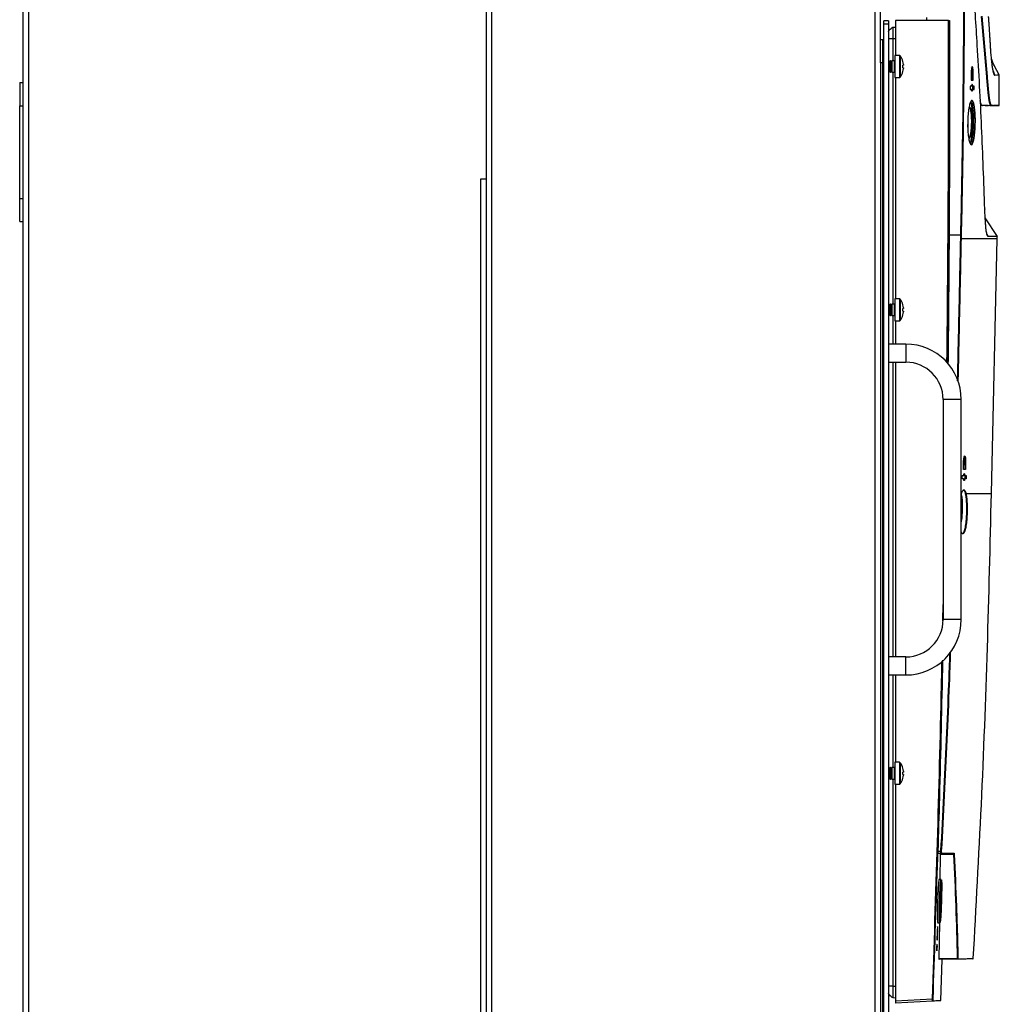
# Model space of a CAD drawing. Header units: millimetres. Extents: x 155400 to 158181, y 110641 to 115017.
# Tile 54 of 126: x 156177 to 156599, y 112575 to 113000. Entities that reach past the tile are written whole.
import ezdxf

# ---------------------------------------------------------------- set-up
doc = ezdxf.new("R2010")
doc.units = ezdxf.units.MM

msp = doc.modelspace()

# ---------------------------------------------------------------- linework, layer by layer
at = {"color": 7, "linetype": 'Continuous', "lineweight": 25}
for p, q in [((156178.06, 112557.27), (156178.06, 113462.52)), ((156180.46, 112557.27), (156180.46, 113462.52)), ((156380.31, 112557.27), (156380.31, 113407.52)), ((156545.81, 112557.27), (156545.81, 113407.52)), ((156378.06, 112931.02), (156378.06, 113335.02)), ((156548.06, 112981.02), (156548.06, 113024.27)), ((156568.05, 112999.24), (156568.05, 113000.64)), ((156549.56, 112997.65), (156549.56, 112999.15)), ((156551.56, 112999.15), (156549.56, 112999.15)), ((156549.56, 112546.65), (156549.56, 112997.65)), ((156551.56, 112997.65), (156549.56, 112997.65)), ((156551.56, 112999.15), (156551.56, 112997.65)), ((156551.56, 112997.65), (156551.56, 112546.65)), ((156553.49, 112996.38), (156554.56, 112996.42)), ((156554.56, 112999.24), (156554.56, 112984.19)), ((156577.48, 112999.24), (156554.56, 112999.24)), ((156577.63, 112999.24), (156577.91, 112999.24)), ((156553.49, 112991.49), (156554.56, 112991.49)), ((156553.49, 112991.49), (156553.49, 112981.94)), ((156549.06, 112991.02), (156548.06, 112991.02)), ((156556.26, 112984.19), (156554.36, 112984.19)), ((156554.36, 112984.19), (156554.36, 112974.69)), ((156556.26, 112984.19), (156556.26, 112974.69)), ((156556.63, 112984), (156556.63, 112974.89)), ((156548.06, 112981.02), (156548.06, 112557.27)), ((156549.06, 112981.02), (156548.06, 112981.02)), ((156549.06, 112554.77), (156549.06, 112981.02)), ((156551.65, 112981.94), (156551.56, 112981.94)), ((156551.96, 112981.5), (156551.65, 112981.94)), ((156551.65, 112981.94), (156551.65, 112979.44)), ((156551.65, 112979.44), (156551.65, 112976.94)), ((156552.27, 112981.94), (156551.96, 112981.5)), ((156551.96, 112981.5), (156551.96, 112979.44)), ((156551.96, 112979.44), (156551.96, 112977.39)), ((156552.45, 112981.94), (156552.27, 112981.94)), ((156552.27, 112981.94), (156552.27, 112979.44)), ((156552.27, 112979.44), (156552.27, 112976.94)), ((156552.76, 112981.5), (156552.45, 112981.94)), ((156552.45, 112981.94), (156552.45, 112979.44)), ((156552.45, 112979.44), (156552.45, 112976.94)), ((156553.07, 112981.94), (156552.76, 112981.5)), ((156552.76, 112981.5), (156552.76, 112979.44)), ((156552.76, 112979.44), (156552.76, 112977.39)), ((156554.16, 112981.94), (156553.07, 112981.94)), ((156553.07, 112981.94), (156553.07, 112979.44)), ((156553.07, 112979.44), (156553.07, 112976.94)), ((156554.16, 112976.94), (156554.16, 112981.94)), ((156557.74, 112981.63), (156557.75, 112981.64)), ((156557.99, 112979.96), (156557.74, 112979.96)), ((156557.74, 112978.93), (156557.99, 112978.93)), ((156557.99, 112980.34), (156557.99, 112979.96)), ((156557.99, 112978.93), (156557.99, 112978.54)), ((156551.56, 112976.94), (156551.65, 112976.94)), ((156551.65, 112976.94), (156551.96, 112977.39)), ((156551.96, 112977.39), (156552.27, 112976.94)), ((156552.27, 112976.94), (156552.45, 112976.94)), ((156552.45, 112976.94), (156552.76, 112977.39)), ((156552.76, 112977.39), (156553.07, 112976.94)), ((156553.07, 112976.94), (156554.16, 112976.94)), ((156553.49, 112976.94), (156553.49, 112876.94)), ((156554.36, 112974.69), (156556.26, 112974.69)), ((156554.56, 112974.69), (156554.56, 112879.19)), ((156557.75, 112977.25), (156557.74, 112977.25)), ((156587.27, 112976.94), (156587.24, 112973.54)), ((156587.47, 112976.94), (156587.27, 112976.94)), ((156587.71, 112978.23), (156587.36, 112978.23)), ((156587.92, 112976.94), (156587.47, 112976.94)), ((156587.58, 112973.54), (156587.61, 112976.94)), ((156588.08, 112973.54), (156588.11, 112976.94)), ((156588.11, 112976.94), (156588.09, 112976.94)), ((156596.73, 112977.53), (156597.49, 112975.62)), ((156599.26, 112962.69), (156599.26, 112975.77)), ((156176.56, 112972.52), (156178.06, 112972.52)), ((156176.56, 112972.52), (156176.56, 112962.52)), ((156586.76, 112970.99), (156586.75, 112969.49)), ((156587.42, 112970.99), (156586.76, 112970.99)), ((156587.24, 112973.54), (156588.08, 112973.54)), ((156587.86, 112970.99), (156587.43, 112970.99)), ((156588.49, 112970.99), (156587.86, 112970.99)), ((156587.97, 112969.49), (156587.99, 112970.99)), ((156588.47, 112969.49), (156588.49, 112970.99)), ((156586.75, 112969.49), (156587.4, 112969.49)), ((156587.85, 112969.49), (156587.41, 112969.49)), ((156587.85, 112969.49), (156588.47, 112969.49)), ((156176.56, 112962.52), (156178.06, 112962.52)), ((156176.56, 112922.52), (156176.56, 112962.52)), ((156594.56, 112962.55), (156591.27, 112962.55)), ((156375.66, 112931.02), (156378.06, 112931.02)), ((156375.66, 112557.27), (156375.66, 112931.02)), ((156378.05, 112557.27), (156378.05, 112931.02)), ((156176.56, 112922.52), (156178.06, 112922.52)), ((156176.56, 112912.52), (156176.56, 112922.52)), ((156176.56, 112912.52), (156178.06, 112912.52)), ((156598.55, 112906.03), (156593.3, 112914.14)), ((156577.72, 112906.8), (156582.78, 112906.8)), ((156582.74, 112905.13), (156582.78, 112906.8)), ((156594.06, 112906.98), (156594.49, 112906.16)), ((156595.97, 112795.12), (156598.47, 112905.12)), ((156598.46, 112905.12), (156598.47, 112906.08)), ((156598.47, 112906.08), (156598.48, 112906.08)), ((156551.65, 112876.94), (156551.56, 112876.94)), ((156551.96, 112876.5), (156551.65, 112876.94)), ((156551.65, 112876.94), (156551.65, 112874.44)), ((156552.27, 112876.94), (156551.96, 112876.5)), ((156551.96, 112876.5), (156551.96, 112874.44)), ((156552.45, 112876.94), (156552.27, 112876.94)), ((156552.27, 112876.94), (156552.27, 112874.44)), ((156552.76, 112876.5), (156552.45, 112876.94)), ((156552.45, 112876.94), (156552.45, 112874.44)), ((156553.07, 112876.94), (156552.76, 112876.5)), ((156552.76, 112876.5), (156552.76, 112874.44)), ((156554.16, 112876.94), (156553.07, 112876.94)), ((156553.07, 112876.94), (156553.07, 112874.44)), ((156554.16, 112871.94), (156554.16, 112876.94)), ((156556.26, 112879.19), (156554.36, 112879.19)), ((156554.36, 112879.19), (156554.36, 112869.69)), ((156556.26, 112879.19), (156556.26, 112869.69)), ((156556.63, 112879), (156556.63, 112869.89)), ((156557.74, 112876.63), (156557.75, 112876.64)), ((156551.65, 112874.44), (156551.65, 112871.94)), ((156551.65, 112871.94), (156551.96, 112872.39)), ((156551.96, 112874.44), (156551.96, 112872.39)), ((156551.96, 112872.39), (156552.27, 112871.94)), ((156552.27, 112874.44), (156552.27, 112871.94)), ((156552.45, 112874.44), (156552.45, 112871.94)), ((156552.45, 112871.94), (156552.76, 112872.39)), ((156552.76, 112874.44), (156552.76, 112872.39)), ((156552.76, 112872.39), (156553.07, 112871.94)), ((156553.07, 112874.44), (156553.07, 112871.94)), ((156557.99, 112874.96), (156557.74, 112874.96)), ((156557.74, 112873.93), (156557.99, 112873.93)), ((156557.75, 112872.25), (156557.74, 112872.25)), ((156557.99, 112875.34), (156557.99, 112874.96)), ((156557.99, 112873.93), (156557.99, 112873.54)), ((156551.56, 112871.94), (156551.65, 112871.94)), ((156552.27, 112871.94), (156552.45, 112871.94)), ((156553.07, 112871.94), (156554.16, 112871.94)), ((156553.49, 112871.94), (156553.49, 112859.64)), ((156554.36, 112869.69), (156556.26, 112869.69)), ((156554.56, 112869.69), (156554.56, 112859.64)), ((156559.06, 112859.64), (156551.56, 112859.64)), ((156559.06, 112859.64), (156559.06, 112851.84)), ((156551.56, 112851.84), (156559.06, 112851.84)), ((156553.49, 112851.84), (156553.49, 112724.64)), ((156554.56, 112851.84), (156554.56, 112724.64)), ((156575.16, 112835.74), (156575.16, 112740.74)), ((156582.96, 112835.74), (156575.16, 112835.74)), ((156582.96, 112740.74), (156582.96, 112835.74)), ((156583.9, 112805.54), (156583.98, 112808.94)), ((156584.18, 112808.94), (156583.98, 112808.94)), ((156584.44, 112810.23), (156584.08, 112810.23)), ((156584.63, 112808.94), (156584.18, 112808.94)), ((156584.25, 112805.54), (156584.33, 112808.94)), ((156584.83, 112808.94), (156584.75, 112805.54)), ((156584.81, 112808.94), (156584.83, 112808.94)), ((156584.75, 112805.54), (156583.9, 112805.54)), ((156583.33, 112801.49), (156583.37, 112802.99)), ((156584, 112801.49), (156583.33, 112801.49)), ((156583.37, 112802.99), (156584.04, 112802.99)), ((156584.49, 112802.99), (156583.99, 112802.99)), ((156584.01, 112801.49), (156584.46, 112801.49)), ((156585.09, 112801.49), (156584.46, 112801.49)), ((156584.49, 112802.99), (156585.13, 112802.99)), ((156584.59, 112801.49), (156584.63, 112802.99)), ((156585.13, 112802.99), (156585.09, 112801.49)), ((156575.02, 112740.25), (156575.16, 112747.22)), ((156582.96, 112740.74), (156575.16, 112740.74)), ((156559.06, 112724.64), (156551.56, 112724.64)), ((156559.06, 112716.84), (156559.06, 112724.64)), ((156551.56, 112716.84), (156559.06, 112716.84)), ((156553.49, 112716.84), (156553.49, 112676.94)), ((156554.56, 112716.84), (156554.56, 112679.19)), ((156551.65, 112676.94), (156551.56, 112676.94)), ((156551.96, 112676.5), (156551.65, 112676.94)), ((156551.65, 112676.94), (156551.65, 112674.44)), ((156552.27, 112676.94), (156551.96, 112676.5)), ((156552.45, 112676.94), (156552.27, 112676.94)), ((156552.27, 112676.94), (156552.27, 112674.44)), ((156552.76, 112676.5), (156552.45, 112676.94)), ((156552.45, 112676.94), (156552.45, 112674.44)), ((156553.07, 112676.94), (156552.76, 112676.5)), ((156554.16, 112676.94), (156553.07, 112676.94)), ((156553.07, 112676.94), (156553.07, 112674.44)), ((156554.16, 112671.94), (156554.16, 112676.94)), ((156556.26, 112679.19), (156554.36, 112679.19)), ((156554.36, 112679.19), (156554.36, 112669.69)), ((156556.26, 112679.19), (156556.26, 112669.69)), ((156556.63, 112679), (156556.63, 112669.89)), ((156551.65, 112674.44), (156551.65, 112671.94)), ((156551.96, 112676.5), (156551.96, 112674.44)), ((156551.96, 112674.44), (156551.96, 112672.39)), ((156552.27, 112674.44), (156552.27, 112671.94)), ((156552.45, 112674.44), (156552.45, 112671.94)), ((156552.76, 112676.5), (156552.76, 112674.44)), ((156552.76, 112674.44), (156552.76, 112672.39)), ((156553.07, 112674.44), (156553.07, 112671.94)), ((156557.74, 112676.63), (156557.75, 112676.64)), ((156557.99, 112674.96), (156557.74, 112674.96)), ((156557.74, 112673.93), (156557.99, 112673.93)), ((156557.99, 112675.34), (156557.99, 112674.96)), ((156557.99, 112673.93), (156557.99, 112673.54)), ((156551.56, 112671.94), (156551.65, 112671.94)), ((156551.65, 112671.94), (156551.96, 112672.39)), ((156551.96, 112672.39), (156552.27, 112671.94)), ((156552.27, 112671.94), (156552.45, 112671.94)), ((156552.45, 112671.94), (156552.76, 112672.39)), ((156552.76, 112672.39), (156553.07, 112671.94)), ((156553.07, 112671.94), (156554.16, 112671.94)), ((156553.49, 112671.94), (156553.49, 112582.49)), ((156554.36, 112669.69), (156556.26, 112669.69)), ((156554.56, 112669.69), (156554.56, 112576.23)), ((156557.75, 112672.25), (156557.74, 112672.25)), ((156573.01, 112640.74), (156574.21, 112640.76)), ((156574.35, 112639.76), (156573.02, 112639.74)), ((156573.92, 112628.61), (156574.04, 112639.27)), ((156574.03, 112639.75), (156574.66, 112639.77)), ((156579.78, 112639.37), (156574.04, 112639.27)), ((156574.24, 112628.61), (156573.4, 112628.61)), ((156572.81, 112609.86), (156573.67, 112609.86)), ((156573.43, 112594.55), (156573.67, 112609.86)), ((156572.6, 112605.94), (156572.49, 112602.54)), ((156572.6, 112605.94), (156572.64, 112605.94)), ((156572.66, 112602.54), (156572.77, 112605.94)), ((156572.49, 112602.54), (156572.66, 112602.54)), ((156572.31, 112599.99), (156572.26, 112598.49)), ((156572.26, 112598.49), (156572.39, 112598.49)), ((156572.48, 112598.49), (156572.26, 112598.49)), ((156572.44, 112599.99), (156572.31, 112599.99)), ((156572.53, 112599.99), (156572.44, 112599.99)), ((156572.48, 112598.49), (156572.61, 112598.49)), ((156572.66, 112599.99), (156572.53, 112599.99)), ((156572.61, 112598.49), (156572.66, 112599.99)), ((156573.43, 112594.55), (156581.37, 112594.69)), ((156581.45, 112594.2), (156573.43, 112594.06)), ((156574.09, 112576.4), (156574.68, 112594.08)), ((156553.49, 112582.49), (156554.56, 112582.49)), ((156553.49, 112577.59), (156554.56, 112577.56)), ((156554.56, 112576.23), (156570.52, 112577.07)), ((156570.53, 112576.07), (156554.56, 112575.24))]:
    msp.add_line(p, q, dxfattribs=at)
at = {"color": 7, "linetype": 'Continuous', "lineweight": 25, "flags": 128}
for points in [[(156595.28, 112962.55), (156597.44, 112962.55), (156599.13, 112962.55)], [(156594.02, 112907.09), (156594.23, 112906.44), (156594.49, 112906.16), (156594.49, 112906.16), (156594.49, 112906.16)]]:
    msp.add_lwpolyline(points, dxfattribs=at)
at = {"color": 7, "linetype": 'Continuous', "lineweight": 25}
for centre, radius, start, end in [((156556.26, 112983.74), 0.45, 34.7179, 90), ((156550.06, 112979.44), 8, 15.9373, 34.7179), ((156554.16, 112982.14), 0.2, 270, 0), ((156550.06, 112979.44), 7.98, 6.4808, 15.9151), ((156548.97, 112979.44), 8.79, 356.6394, 3.3606), ((156550.06, 112979.44), 7.98, 344.0849, 353.5192), ((156554.16, 112976.74), 0.2, 0, 90), ((156556.26, 112975.14), 0.45, 270, 325.2821), ((156550.06, 112979.44), 8, 325.2821, 344.0627), ((156579.59, 112769.43), 137.41, 88.6062, 88.6664), ((156554.16, 112877.14), 0.2, 270, 0), ((156556.26, 112878.74), 0.45, 34.7179, 90), ((156550.06, 112874.44), 8, 15.9373, 34.7179), ((156550.06, 112874.44), 7.98, 6.4808, 15.9151), ((156550.06, 112874.44), 8, 325.2821, 344.0627), ((156548.97, 112874.44), 8.79, 356.6394, 3.3606), ((156550.06, 112874.44), 7.98, 344.0849, 353.5192), ((156554.16, 112871.74), 0.2, 0, 90), ((156556.26, 112870.14), 0.45, 270, 325.2821), ((156559.06, 112835.74), 23.9, 0, 90), ((156559.06, 112835.74), 16.1, 0, 90), ((156559.06, 112740.74), 16.1, 270, 0), ((156559.06, 112740.74), 23.9, 270, 0), ((156554.16, 112677.14), 0.2, 270, 0), ((156556.26, 112678.74), 0.45, 34.7179, 90), ((156550.06, 112674.44), 8, 15.9373, 34.7179), ((156550.06, 112674.44), 7.98, 6.4808, 15.9151), ((156548.97, 112674.44), 8.79, 356.6394, 3.3606), ((156550.06, 112674.44), 7.98, 344.0849, 353.5192), ((156554.16, 112671.74), 0.2, 0, 90), ((156556.26, 112670.14), 0.45, 270, 325.2821), ((156550.06, 112674.44), 8, 325.2821, 344.0627), ((156571.03, 112581.74), 59.1, 86.7787, 86.9184), ((156574.34, 112639.91), 0.148, 271.5783, 357.6665), ((156579.63, 112640), 0.149, 271.3824, 357.4976), ((156579.79, 112639.53), 0.159, 265.2185, 326.1457), ((156581.39, 112594.84), 0.152, 263.1795, 327.2078), ((156581.44, 112594.35), 0.149, 271.229, 356.8608), ((156588.03, 112594.47), 0.15, 271, 355.4175), ((156569.82, 112556.05), 21.03, 87.6981, 88.085), ((156570.52, 112576.22), 0.15, 273.0224, 358.0305), ((156573.95, 112576.4), 0.15, 273, 308.8532)]:
    msp.add_arc(centre, radius, start, end, dxfattribs=at)
for points, knots in [([(156582.78, 112906.8), (156583.09, 112921.01), (156583.86, 112957.1), (156584.06, 112993.2), (156584.17, 113015.1)], [0, 0, 0, 0, 0.393577, 1, 1, 1, 1]), ([(156584.32, 113014.95), (156584.2, 112993.1), (156584.06, 112968.69), (156583.51, 112934), (156583.23, 112919.79), (156582.96, 112908.16), (156582.93, 112906.8)], [0, 0, 0, 0, 0.605888, 0.677171, 0.962307, 1, 1, 1, 1]), ([(156593.13, 112917.94), (156592.71, 112929.72), (156591.86, 112953.29), (156590.15, 112985.61), (156588.78, 113006.13), (156588.19, 113014.89)], [0, 0, 0, 0, 0.364441, 0.728882, 1, 1, 1, 1]), ([(156597.19, 112962.55), (156597.01, 112962.54), (156596.77, 112962.53), (156596.25, 112962.56), (156595.9, 112962.51), (156595.53, 112962.8), (156595.16, 112964.03), (156594.82, 112965.94), (156594.5, 112968.51), (156594.25, 112971.73), (156593.41, 112982.63), (156592.48, 112992.41), (156591.64, 113001.1)], [0, 0, 0, 0, 0.136197, 0.189574, 0.242954, 0.29671, 0.35066, 0.404645, 0.458425, 0.51255, 0.566713, 1, 1, 1, 1]), ([(156591.79, 113001.19), (156592.62, 112992.5), (156593.56, 112982.71), (156594.4, 112971.83), (156594.65, 112968.61), (156594.97, 112966.07), (156595.31, 112964.17), (156595.68, 112962.95), (156596.05, 112962.66), (156596.4, 112962.71), (156596.92, 112962.68), (156597.16, 112962.69), (156597.34, 112962.69)], [0, 0, 0, 0, 0.434056, 0.488314, 0.542242, 0.595743, 0.649444, 0.703117, 0.756594, 0.810059, 0.863533, 1, 1, 1, 1]), ([(156595.61, 112988.11), (156595.57, 112988.73), (156595.49, 112990.06), (156595.35, 112992.23), (156595.19, 112994.86), (156595.02, 112997.31), (156594.88, 112999.47), (156594.8, 113000.56), (156594.77, 113001.1)], [0, 0, 0, 0, 0.143054, 0.309722, 0.5, 0.75, 0.875008, 1, 1, 1, 1]), ([(156595.61, 112988.11), (156595.57, 112988.74), (156595.49, 112990.09), (156595.35, 112992.25), (156595.18, 112994.87), (156595.02, 112997.37), (156594.87, 112999.53), (156594.8, 113000.62), (156594.77, 113001.1)], [0, 0, 0, 0, 0.146016, 0.312695, 0.5, 0.75, 0.888622, 1, 1, 1, 1]), ([(156551.56, 112994.38), (156551.57, 112994.44), (156551.59, 112994.6), (156551.82, 112995.03), (156552.29, 112995.61), (156552.85, 112996.09), (156553.27, 112996.34), (156553.43, 112996.37), (156553.49, 112996.38)], [0, 0, 0, 0, 0.06404, 0.169084, 0.5, 0.830916, 0.93596, 1, 1, 1, 1]), ([(156576.8, 112851.72), (156577.04, 112875.54), (156577.51, 112924.71), (156577.49, 112973.89), (156577.48, 112999.24)], [0, 0, 0, 0, 0.484506, 1, 1, 1, 1]), ([(156577.63, 112999.24), (156577.63, 112973.89), (156577.65, 112924.67), (156577.18, 112875.45), (156576.95, 112851.58)], [0, 0, 0, 0, 0.515012, 1, 1, 1, 1]), ([(156577.48, 112999.24), (156577.5, 112999.24), (156577.53, 112999.24), (156577.58, 112999.24), (156577.61, 112999.24), (156577.62, 112999.24), (156577.62, 112999.24), (156577.63, 112999.24)], [0, 0, 0, 0, 0.228434, 0.456868, 0.685301, 0.913734, 1, 1, 1, 1]), ([(156577.91, 112999.24), (156577.93, 112985.03), (156577.96, 112954.21), (156577.81, 112923.4), (156577.72, 112906.8)], [0, 0, 0, 0, 0.461152, 1, 1, 1, 1]), ([(156551.56, 112991.49), (156551.57, 112991.49), (156551.59, 112991.49), (156551.82, 112991.49), (156552.29, 112991.49), (156552.85, 112991.49), (156553.27, 112991.49), (156553.43, 112991.49), (156553.49, 112991.49)], [0, 0, 0, 0, 0.06404, 0.169084, 0.5, 0.830916, 0.93596, 1, 1, 1, 1]), ([(156549.06, 112981.02), (156549.06, 112982.33), (156549.06, 112983.64), (156549.06, 112986.06), (156549.06, 112987.17), (156549.06, 112989.02), (156549.06, 112989.76), (156549.06, 112990.76), (156549.06, 112991.02), (156549.06, 112991.02)], [0, 0, 0, 0, 0.25, 0.25, 0.5, 0.5, 0.75, 0.75, 1, 1, 1, 1]), ([(156549.56, 112990.92), (156549.51, 112990.94), (156549.36, 112991.01), (156549.18, 112991.02), (156549.06, 112991.02)], [0, 0, 0, 0, 0.287442, 1, 1, 1, 1]), ([(156597.48, 112975.62), (156597.46, 112975.63), (156597.42, 112975.64), (156597.36, 112975.66), (156597.3, 112975.72), (156597.18, 112975.9), (156596.99, 112976.36), (156596.74, 112977.4), (156596.48, 112978.83), (156596.24, 112980.65), (156596.04, 112982.45), (156595.9, 112984.06), (156595.8, 112985.29), (156595.7, 112986.65), (156595.64, 112987.59), (156595.61, 112988.11)], [0, 0, 0, 0, 0.036569, 0.062495, 0.093014, 0.12499, 0.249947, 0.374831, 0.499852, 0.62501, 0.749827, 0.812057, 0.874927, 0.931731, 1, 1, 1, 1]), ([(156599.39, 112975.68), (156598.65, 112977.02), (156597.33, 112979.39), (156596.42, 112981.77), (156596.02, 112982.81)], [0, 0, 0, 0, 0.559825, 1, 1, 1, 1]), ([(156599.39, 112975.68), (156598.65, 112977.02), (156597.33, 112979.39), (156596.42, 112981.77), (156596.02, 112982.81)], [0, 0, 0, 0, 0.559723, 1, 1, 1, 1]), ([(156549.56, 112981.02), (156549.51, 112981.02), (156549.36, 112981.02), (156549.18, 112981.02), (156549.06, 112981.02)], [0, 0, 0, 0, 0.287442, 1, 1, 1, 1]), ([(156588.11, 112976.94), (156588.11, 112977.2), (156588.1, 112977.74), (156588.04, 112978.46), (156587.94, 112979.01), (156587.81, 112979.34), (156587.67, 112979.39), (156587.53, 112979.17), (156587.41, 112978.68), (156587.32, 112978), (156587.28, 112977.37), (156587.28, 112977.02), (156587.27, 112976.94)], [0, 0, 0, 0, 0.105368, 0.210717, 0.316636, 0.423932, 0.532671, 0.6423, 0.751837, 0.860297, 0.967177, 1, 1, 1, 1]), ([(156587.55, 112978.23), (156587.55, 112978.3), (156587.53, 112978.55), (156587.49, 112978.72), (156587.46, 112978.84)], [0, 0, 0, 0, 0.2719742, 1, 1, 1, 1]), ([(156587.47, 112976.94), (156587.48, 112977.1), (156587.48, 112977.35), (156587.51, 112977.66), (156587.55, 112977.93), (156587.62, 112978.17), (156587.7, 112978.25), (156587.76, 112978.21), (156587.81, 112978.1), (156587.86, 112977.91), (156587.89, 112977.66), (156587.91, 112977.36), (156587.92, 112977.1), (156587.92, 112976.94)], [0, 0, 0, 0, 0.120551, 0.184311, 0.250277, 0.374926, 0.499649, 0.575248, 0.642231, 0.749965, 0.814975, 0.878376, 1, 1, 1, 1]), ([(156599.25, 112975.76), (156599.19, 112975.76), (156599.04, 112975.75), (156598.05, 112975.67), (156597.49, 112975.62)], [0, 0, 0, 0, 0.4312669, 1, 1, 1, 1]), ([(156587.86, 112970.99), (156587.85, 112971.12), (156587.82, 112971.4), (156587.74, 112971.66), (156587.66, 112971.76), (156587.57, 112971.69), (156587.49, 112971.46), (156587.44, 112971.18), (156587.42, 112971.01), (156587.42, 112970.99)], [0, 0, 0, 0, 0.160158, 0.3202484, 0.482011, 0.6455742, 0.8096564, 0.972689, 1, 1, 1, 1]), ([(156587.4, 112969.49), (156587.42, 112969.35), (156587.45, 112969.07), (156587.52, 112968.81), (156587.61, 112968.71), (156587.7, 112968.78), (156587.78, 112969.01), (156587.83, 112969.29), (156587.85, 112969.46), (156587.85, 112969.49)], [0, 0, 0, 0, 0.160207, 0.320345, 0.482196, 0.645824, 0.809886, 0.972829, 1, 1, 1, 1]), ([(156585.75, 112955.24), (156585.75, 112955.64), (156585.78, 112957.1), (156585.96, 112959.55), (156586.34, 112962.15), (156586.84, 112964.01), (156587.4, 112964.89), (156587.97, 112964.68), (156588.46, 112963.36), (156588.83, 112961.12), (156589.02, 112958.57), (156589.08, 112955.82), (156589.01, 112953), (156588.77, 112950.04), (156588.38, 112947.64), (156587.89, 112946.07), (156587.32, 112945.52), (156586.76, 112946.09), (156586.26, 112947.72), (156585.91, 112950.21), (156585.74, 112952.87), (156585.75, 112954.59), (156585.75, 112955.24)], [0, 0, 0, 0, 0.020435, 0.072842, 0.125588, 0.179096, 0.233426, 0.288259, 0.343059, 0.397342, 0.45089, 0.483879, 0.536605, 0.589323, 0.642318, 0.695963, 0.750309, 0.805122, 0.859924, 0.914181, 0.967588, 1, 1, 1, 1]), ([(156586.3, 112961.81), (156586.38, 112961.91), (156586.6, 112962.19), (156586.93, 112961.77), (156587.26, 112960.69), (156587.5, 112958.98), (156587.62, 112956.91), (156587.62, 112954.9), (156587.53, 112952.92), (156587.35, 112951.05), (156587.04, 112949.43), (156586.66, 112948.54), (156586.35, 112948.28), (156586.2, 112948.55), (156586.18, 112948.59)], [0, 0, 0, 0, 0.058757, 0.155447, 0.250768, 0.345016, 0.438962, 0.526709, 0.592888, 0.689163, 0.786606, 0.884674, 0.98238, 1, 1, 1, 1]), ([(156586.22, 112948.67), (156586.32, 112948.68), (156586.55, 112948.69), (156586.89, 112949.59), (156587.2, 112951.14), (156587.39, 112952.98), (156587.47, 112954.91), (156587.47, 112956.88), (156587.35, 112958.9), (156587.11, 112960.56), (156586.79, 112961.68), (156586.53, 112961.83), (156586.4, 112961.9)], [0, 0, 0, 0, 0.076436, 0.186209, 0.295269, 0.403006, 0.477058, 0.575237, 0.680356, 0.785827, 0.892518, 1, 1, 1, 1]), ([(156586.73, 112946.41), (156586.84, 112946.56), (156587.13, 112946.96), (156587.52, 112948.69), (156587.84, 112951.22), (156588, 112953.86), (156588.03, 112956.56), (156587.95, 112959.22), (156587.68, 112961.8), (156587.34, 112963.51), (156587.07, 112963.88), (156586.98, 112964.01)], [0, 0, 0, 0, 0.0828181, 0.2104909, 0.3371652, 0.463883, 0.5414351, 0.6684966, 0.7972465, 0.9276372, 1, 1, 1, 1]), ([(156587.08, 112964.24), (156587.19, 112964.09), (156587.47, 112963.69), (156587.83, 112961.91), (156588.09, 112959.29), (156588.18, 112956.58), (156588.14, 112953.84), (156587.99, 112951.15), (156587.67, 112948.57), (156587.27, 112946.78), (156586.96, 112946.37), (156586.84, 112946.19)], [0, 0, 0, 0, 0.0833482, 0.2109064, 0.3368711, 0.4611907, 0.5370697, 0.6610498, 0.7849779, 0.9098713, 1, 1, 1, 1]), ([(156587.18, 112945.86), (156587.37, 112945.96), (156587.74, 112946.17), (156588.24, 112947.77), (156588.62, 112950.12), (156588.86, 112953.04), (156588.93, 112955.82), (156588.87, 112958.52), (156588.68, 112961.03), (156588.31, 112963.21), (156587.87, 112964.48), (156587.55, 112964.49), (156587.42, 112964.49)], [0, 0, 0, 0, 0.108203, 0.215542, 0.321571, 0.427037, 0.532512, 0.598505, 0.705628, 0.814233, 0.923882, 1, 1, 1, 1]), ([(156595.28, 112962.55), (156595.16, 112962.55), (156594.91, 112962.57), (156593.46, 112962.49), (156592.33, 112962.57), (156591.98, 112962.48), (156591.6, 112962.94), (156591.32, 112963.77), (156591.18, 112964.6), (156591.15, 112964.75)], [0, 0, 0, 0, 0.396117, 0.791615, 0.839335, 0.890328, 0.939496, 0.988866, 1, 1, 1, 1]), ([(156599.11, 112962.55), (156599.03, 112962.55), (156598.88, 112962.55), (156597.68, 112962.55), (156597.19, 112962.55)], [0, 0, 0, 0, 0.587228, 1, 1, 1, 1]), ([(156597.34, 112962.69), (156597.83, 112962.69), (156599.03, 112962.69), (156599.18, 112962.69), (156599.26, 112962.69)], [0, 0, 0, 0, 0.4127819, 1, 1, 1, 1]), ([(156585.76, 112953.31), (156585.75, 112953.6), (156585.74, 112953.98), (156585.75, 112954.36), (156585.75, 112954.45)], [0, 0, 0, 0, 0.7684, 1, 1, 1, 1]), ([(156594.51, 112906.08), (156594.42, 112906.13), (156594.26, 112906.23), (156594.03, 112906.97), (156593.83, 112908.02), (156593.63, 112909.52), (156593.44, 112911.67), (156593.26, 112914.47), (156593.18, 112916.78), (156593.13, 112917.94)], [0, 0, 0, 0, 0.134412, 0.245613, 0.356879, 0.487855, 0.618997, 0.809329, 1, 1, 1, 1]), ([(156577.72, 112906.8), (156577.65, 112897.05), (156577.53, 112878.5), (156577.33, 112859.95), (156577.24, 112851.15)], [0, 0, 0, 0, 0.525598, 1, 1, 1, 1]), ([(156582.93, 112906.8), (156582.93, 112906.7), (156582.91, 112906.2), (156582.9, 112905.64), (156582.89, 112905.18), (156582.89, 112905.12)], [0, 0, 0, 0, 0.1789254, 0.8946268, 1, 1, 1, 1]), ([(156581.38, 112843.79), (156581.4, 112844.74), (156581.65, 112855.44), (156582.1, 112875.88), (156582.53, 112895.38), (156582.74, 112905.13)], [0, 0, 0, 0, 0.046475, 0.523235, 1, 1, 1, 1]), ([(156582.89, 112905.12), (156582.68, 112895.37), (156582.25, 112875.88), (156581.79, 112855.32), (156581.54, 112844.5), (156581.51, 112843.43)], [0, 0, 0, 0, 0.474025, 0.948051, 1, 1, 1, 1]), ([(156598.46, 112905.12), (156598.35, 112905.12), (156598.11, 112905.12), (156596.19, 112905.12), (156593.08, 112905.12), (156588.79, 112905.12), (156584.86, 112905.12), (156582.89, 112905.12)], [0, 0, 0, 0, 0.199611, 0.399761, 0.599904, 0.79988, 1, 1, 1, 1]), ([(156594.49, 112906.16), (156595.11, 112906.16), (156596.34, 112906.16), (156597.55, 112906.16), (156598.32, 112906.16), (156598.41, 112906.16), (156598.46, 112906.16)], [0, 0, 0, 0, 0.2496852, 0.4993708, 0.7496854, 1, 1, 1, 1]), ([(156598.48, 112906.08), (156598.43, 112906.08), (156598.35, 112906.08), (156597.57, 112906.08), (156596.37, 112906.08), (156595.13, 112906.08), (156594.51, 112906.08)], [0, 0, 0, 0, 0.246434, 0.497202, 0.748601, 1, 1, 1, 1]), ([(156583.98, 112808.94), (156583.99, 112809.21), (156584.01, 112809.75), (156584.1, 112810.47), (156584.22, 112811.02), (156584.36, 112811.34), (156584.51, 112811.39), (156584.65, 112811.16), (156584.76, 112810.67), (156584.82, 112809.98), (156584.84, 112809.37), (156584.83, 112809.02), (156584.83, 112808.94)], [0, 0, 0, 0, 0.105664, 0.211291, 0.317898, 0.42617, 0.535715, 0.645566, 0.754613, 0.862132, 0.968107, 1, 1, 1, 1]), ([(156584.18, 112808.94), (156584.18, 112809.1), (156584.19, 112809.35), (156584.23, 112809.65), (156584.28, 112809.92), (156584.35, 112810.17), (156584.42, 112810.25), (156584.49, 112810.21), (156584.54, 112810.11), (156584.58, 112809.92), (156584.61, 112809.66), (156584.64, 112809.36), (156584.64, 112809.1), (156584.63, 112808.94)], [0, 0, 0, 0, 0.119549, 0.183486, 0.250084, 0.374877, 0.499653, 0.569405, 0.634404, 0.749734, 0.814194, 0.877447, 1, 1, 1, 1]), ([(156584.29, 112810.23), (156584.29, 112810.3), (156584.27, 112810.57), (156584.23, 112810.75), (156584.2, 112810.88)], [0, 0, 0, 0, 0.252785, 1, 1, 1, 1]), ([(156584.46, 112801.49), (156584.44, 112801.35), (156584.4, 112801.07), (156584.31, 112800.81), (156584.22, 112800.71), (156584.13, 112800.78), (156584.06, 112801.02), (156584.02, 112801.3), (156584, 112801.46), (156584, 112801.49)], [0, 0, 0, 0, 0.161465, 0.32286, 0.485894, 0.650123, 0.813942, 0.975878, 1, 1, 1, 1]), ([(156584.04, 112802.99), (156584.06, 112803.12), (156584.1, 112803.4), (156584.19, 112803.66), (156584.28, 112803.76), (156584.37, 112803.69), (156584.44, 112803.45), (156584.48, 112803.17), (156584.49, 112803.01), (156584.49, 112802.99)], [0, 0, 0, 0, 0.161543, 0.323015, 0.486158, 0.650437, 0.814196, 0.976015, 1, 1, 1, 1]), ([(156583.12, 112795.12), (156583.12, 112795.12), (156583.29, 112795.73), (156583.68, 112796.64), (156584.27, 112796.91), (156584.71, 112796.2), (156584.93, 112795.41), (156585, 112795.12), (156585, 112795.12)], [0, 0, 0, 0, 0.000005, 0.288178, 0.576333, 0.864826, 0.999995, 1, 1, 1, 1]), ([(156584.85, 112795), (156584.78, 112795.26), (156584.57, 112796.07), (156584.16, 112796.77), (156583.8, 112796.49), (156583.64, 112796.36)], [0, 0, 0, 0, 0.2053251, 0.6435705, 1, 1, 1, 1]), ([(156584.99, 112795.12), (156585.12, 112794.44), (156585.36, 112793.08), (156585.53, 112790.14), (156585.53, 112786.95), (156585.35, 112783.79), (156585.02, 112781.01), (156584.55, 112778.9), (156584, 112777.74), (156583.44, 112777.56), (156583.11, 112778.3), (156582.96, 112778.65)], [0, 0, 0, 0, 0.112166, 0.224368, 0.335661, 0.446483, 0.557775, 0.670296, 0.784378, 0.899766, 1, 1, 1, 1]), ([(156582.96, 112794.46), (156582.98, 112794.59), (156583.03, 112794.84), (156583.09, 112795.03), (156583.11, 112795.12)], [0, 0, 0, 0, 0.491017, 1, 1, 1, 1]), ([(156583, 112794.66), (156583.06, 112794.36), (156583.25, 112793.48), (156583.38, 112791.16), (156583.39, 112788.5), (156583.26, 112785.8), (156583.12, 112783.97), (156582.97, 112783.05), (156582.96, 112782.99)], [0, 0, 0, 0, 0.121461, 0.361511, 0.598411, 0.741403, 0.980927, 1, 1, 1, 1]), ([(156583.33, 112777.96), (156583.51, 112777.93), (156583.87, 112777.86), (156584.4, 112779.06), (156584.87, 112781.11), (156585.21, 112783.85), (156585.38, 112786.96), (156585.39, 112790.1), (156585.22, 112792.99), (156584.97, 112794.33), (156584.85, 112795)], [0, 0, 0, 0, 0.116627, 0.24513, 0.371865, 0.497203, 0.622001, 0.747325, 0.873674, 1, 1, 1, 1]), ([(156585, 112795.12), (156586.38, 112795.12), (156589.14, 112795.12), (156592.17, 112795.12), (156594.36, 112795.12), (156595.71, 112795.12), (156595.88, 112795.12), (156595.96, 112795.12)], [0, 0, 0, 0, 0.200007, 0.400071, 0.60032, 0.800436, 1, 1, 1, 1]), ([(156588.17, 112594.46), (156589.39, 112616.58), (156591.83, 112661.27), (156594.43, 112728.16), (156595.45, 112772.94), (156595.96, 112795.12)], [0, 0, 0, 0, 0.330948, 0.668522, 1, 1, 1, 1]), ([(156583.29, 112777.95), (156583.3, 112777.93), (156583.41, 112777.68), (156583.53, 112777.76), (156583.65, 112777.84)], [0, 0, 0, 0, 0.070159, 1, 1, 1, 1]), ([(156574.21, 112640.76), (156574.63, 112648.78), (156575.9, 112672.83), (156577.23, 112701.42), (156577.94, 112722), (156578.09, 112726.52)], [0, 0, 0, 0, 0.280554, 0.841665, 1, 1, 1, 1]), ([(156578.25, 112726.75), (156578.09, 112722.15), (156577.38, 112701.49), (156576.04, 112672.82), (156574.78, 112648.77), (156574.36, 112640.75)], [0, 0, 0, 0, 0.1605537, 0.7202029, 1, 1, 1, 1]), ([(156570.52, 112577.07), (156571.27, 112599.57), (156572.75, 112644.57), (156574.08, 112693.17), (156574.6, 112719.27), (156574.67, 112722.86)], [0, 0, 0, 0, 0.463028, 0.926056, 1, 1, 1, 1]), ([(156574.72, 112722.91), (156574.52, 112712.47), (156573.62, 112663.85), (156571.97, 112615.24), (156570.66, 112577.07)], [0, 0, 0, 0, 0.2146408, 1, 1, 1, 1]), ([(156573.01, 112640.74), (156573.24, 112648.43), (156574.04, 112675.91), (156574.62, 112703.4), (156575.04, 112723.2)], [0, 0, 0, 0, 0.279873, 1, 1, 1, 1]), ([(156573.02, 112639.74), (156573.02, 112639.75), (156573.01, 112639.77), (156573, 112639.94), (156573, 112640.2), (156573.01, 112640.48), (156573.01, 112640.66), (156573.01, 112640.74)], [0, 0, 0, 0, 0.21466, 0.429337, 0.64364, 0.857693, 1, 1, 1, 1]), ([(156574.04, 112639.27), (156574.04, 112639.36), (156574.04, 112639.54), (156574.04, 112639.72), (156574.03, 112639.74), (156574.03, 112639.75)], [0, 0, 0, 0, 0.327738, 0.655476, 1, 1, 1, 1]), ([(156574.35, 112639.76), (156574.33, 112639.77), (156574.29, 112639.79), (156574.24, 112639.97), (156574.21, 112640.23), (156574.2, 112640.51), (156574.21, 112640.69), (156574.21, 112640.76)], [0, 0, 0, 0, 0.219077, 0.438857, 0.65476, 0.865286, 1, 1, 1, 1]), ([(156574.36, 112640.75), (156574.35, 112640.69), (156574.35, 112640.54), (156574.36, 112640.3), (156574.38, 112640.08), (156574.43, 112639.93), (156574.47, 112639.91), (156574.49, 112639.9)], [0, 0, 0, 0, 0.134406, 0.344402, 0.560042, 0.780101, 1, 1, 1, 1]), ([(156579.64, 112639.85), (156578.82, 112639.84), (156577.19, 112639.81), (156575.3, 112639.78), (156574.35, 112639.76)], [0, 0, 0, 0, 0.499908, 1, 1, 1, 1]), ([(156574.49, 112639.9), (156575.44, 112639.92), (156577.34, 112639.95), (156578.97, 112639.98), (156579.78, 112639.99)], [0, 0, 0, 0, 0.500093, 1, 1, 1, 1]), ([(156579.78, 112639.37), (156579.77, 112639.46), (156579.75, 112639.65), (156579.7, 112639.82), (156579.66, 112639.84), (156579.64, 112639.85)], [0, 0, 0, 0, 0.335608, 0.66757, 1, 1, 1, 1]), ([(156579.78, 112639.99), (156579.8, 112639.98), (156579.85, 112639.96), (156579.9, 112639.76), (156579.91, 112639.55), (156579.92, 112639.44)], [0, 0, 0, 0, 0.33182, 0.663805, 1, 1, 1, 1]), ([(156581.37, 112594.69), (156581.19, 112602.13), (156580.82, 112617.03), (156580.13, 112631.92), (156579.78, 112639.37)], [0, 0, 0, 0, 0.49977, 1, 1, 1, 1]), ([(156579.92, 112639.44), (156580.27, 112631.99), (156580.72, 112622.29), (156581.22, 112607.4), (156581.4, 112599.95), (156581.52, 112594.75)], [0, 0, 0, 0, 0.500229, 0.651336, 1, 1, 1, 1]), ([(156573.4, 112628.6), (156573.39, 112628.6), (156573.36, 112628.78), (156573.27, 112628.14), (156573.12, 112626.66), (156572.97, 112624.22), (156572.84, 112621.61), (156572.79, 112619.9), (156572.76, 112619.24)], [0, 0, 0, 0, 0.005919, 0.22045, 0.435224, 0.650177, 0.865158, 1, 1, 1, 1]), ([(156573.62, 112619.24), (156573.66, 112620.29), (156573.73, 112622.4), (156573.88, 112625.21), (156574.02, 112627.31), (156574.15, 112628.5), (156574.21, 112628.49), (156574.24, 112628.49)], [0, 0, 0, 0, 0.214865, 0.429524, 0.644536, 0.859637, 1, 1, 1, 1]), ([(156573.77, 112619.23), (156573.74, 112618.2), (156573.69, 112616.13), (156573.66, 112613.37), (156573.68, 112611.27), (156573.74, 112610.06), (156573.85, 112609.89), (156573.98, 112610.77), (156574.13, 112612.61), (156574.27, 112615.2), (156574.38, 112617.86), (156574.46, 112620.59), (156574.52, 112623.25), (156574.54, 112625.83), (156574.51, 112627.68), (156574.43, 112628.57), (156574.32, 112628.41), (156574.18, 112627.21), (156574.02, 112625.11), (156573.88, 112622.35), (156573.81, 112620.27), (156573.77, 112619.23)], [0, 0, 0, 0, 0.053564, 0.107168, 0.160808, 0.214503, 0.268248, 0.322021, 0.375785, 0.42952, 0.483256, 0.516741, 0.570345, 0.623952, 0.6776, 0.731309, 0.78507, 0.838851, 0.89261, 0.946314, 1, 1, 1, 1]), ([(156574.05, 112623.45), (156574.08, 112624), (156574.16, 112625.09), (156574.26, 112625.97), (156574.35, 112626.12), (156574.4, 112625.49), (156574.43, 112624.15), (156574.42, 112622.26), (156574.37, 112620.03), (156574.29, 112617.71), (156574.19, 112615.56), (156574.09, 112613.82), (156573.98, 112612.71), (156573.89, 112612.28), (156573.85, 112612.65), (156573.82, 112612.83)], [0, 0, 0, 0, 0.075955, 0.152941, 0.229947, 0.306769, 0.38373, 0.46059, 0.537667, 0.614693, 0.691862, 0.768944, 0.846014, 0.923005, 1, 1, 1, 1]), ([(156573.82, 112612.83), (156573.81, 112613.16), (156573.78, 112613.81), (156573.78, 112615.59), (156573.82, 112617.74), (156573.89, 112620.06), (156573.97, 112622.03), (156574.03, 112623.06), (156574.05, 112623.45)], [0, 0, 0, 0, 0.177577, 0.35516, 0.53276, 0.710382, 0.888255, 1, 1, 1, 1]), ([(156573.83, 112612.96), (156573.83, 112612.96), (156573.86, 112613.09), (156573.94, 112614), (156574.04, 112615.63), (156574.14, 112617.75), (156574.22, 112620.02), (156574.27, 112622.21), (156574.28, 112624.02), (156574.26, 112625.2), (156574.23, 112625.45), (156574.22, 112625.53)], [0, 0, 0, 0, 0.002609, 0.135858, 0.26913, 0.402548, 0.535723, 0.668979, 0.801862, 0.934916, 1, 1, 1, 1]), ([(156572.76, 112619.24), (156572.74, 112618.18), (156572.68, 112616.08), (156572.65, 112613.26), (156572.67, 112611.16), (156572.73, 112609.97), (156572.79, 112609.98), (156572.81, 112609.98)], [0, 0, 0, 0, 0.214599, 0.429204, 0.643694, 0.85817, 1, 1, 1, 1]), ([(156573.67, 112609.98), (156573.64, 112609.98), (156573.58, 112609.97), (156573.53, 112611.17), (156573.51, 112613.27), (156573.54, 112616.08), (156573.59, 112618.19), (156573.62, 112619.24)], [0, 0, 0, 0, 0.142004, 0.356777, 0.571331, 0.785746, 1, 1, 1, 1]), ([(156572.76, 112608.33), (156572.76, 112608.34), (156572.75, 112608.37), (156572.72, 112608.15), (156572.68, 112607.68), (156572.64, 112607), (156572.61, 112606.38), (156572.6, 112606.02), (156572.6, 112605.94)], [0, 0, 0, 0, 0.072745, 0.287393, 0.502274, 0.717296, 0.932301, 1, 1, 1, 1]), ([(156572.64, 112605.94), (156572.64, 112606.08), (156572.65, 112606.32), (156572.67, 112606.63), (156572.68, 112606.87), (156572.69, 112607.05), (156572.71, 112607.2), (156572.72, 112607.25), (156572.73, 112607.22), (156572.74, 112607.11), (156572.75, 112606.88), (156572.74, 112606.52), (156572.74, 112606.2), (156572.73, 112606.02), (156572.73, 112605.94)], [0, 0, 0, 0, 0.1070862, 0.1742199, 0.250272, 0.3297087, 0.3979217, 0.5002688, 0.5657085, 0.629266, 0.7501971, 0.8716627, 0.9350403, 1, 1, 1, 1]), ([(156572.77, 112605.94), (156572.78, 112606.21), (156572.79, 112606.75), (156572.8, 112607.47), (156572.8, 112608.04), (156572.78, 112608.21), (156572.78, 112608.3)], [0, 0, 0, 0, 0.250081, 0.500169, 0.750109, 1, 1, 1, 1]), ([(156572.53, 112599.99), (156572.53, 112600.12), (156572.54, 112600.4), (156572.53, 112600.66), (156572.52, 112600.76), (156572.5, 112600.7), (156572.47, 112600.46), (156572.45, 112600.19), (156572.44, 112600.02), (156572.44, 112599.99)], [0, 0, 0, 0, 0.160785, 0.32157, 0.482383, 0.643336, 0.804473, 0.965759, 1, 1, 1, 1]), ([(156572.39, 112598.49), (156572.39, 112598.35), (156572.39, 112598.07), (156572.4, 112597.81), (156572.41, 112597.71), (156572.43, 112597.78), (156572.45, 112598.01), (156572.47, 112598.28), (156572.48, 112598.45), (156572.48, 112598.49)], [0, 0, 0, 0, 0.1607858, 0.3215709, 0.4823875, 0.6433447, 0.8044839, 0.9657678, 1, 1, 1, 1]), ([(156573.43, 112594.06), (156573.43, 112594.07), (156573.42, 112594.1), (156573.42, 112594.27), (156573.42, 112594.45), (156573.43, 112594.55)], [0, 0, 0, 0, 0.328021, 0.656053, 1, 1, 1, 1]), ([(156581.45, 112594.2), (156581.43, 112594.21), (156581.41, 112594.24), (156581.38, 112594.41), (156581.38, 112594.59), (156581.37, 112594.69)], [0, 0, 0, 0, 0.329389, 0.6593, 1, 1, 1, 1]), ([(156588.02, 112594.32), (156587.95, 112594.32), (156587.81, 112594.31), (156586.54, 112594.29), (156584.54, 112594.26), (156582.48, 112594.22), (156581.45, 112594.2)], [0, 0, 0, 0, 0.24281, 0.494453, 0.747227, 1, 1, 1, 1]), ([(156581.52, 112594.75), (156581.52, 112594.67), (156581.53, 112594.52), (156581.56, 112594.37), (156581.58, 112594.35), (156581.59, 112594.34)], [0, 0, 0, 0, 0.3403492, 0.6702322, 1, 1, 1, 1]), ([(156581.59, 112594.34), (156582.62, 112594.36), (156584.68, 112594.4), (156586.68, 112594.43), (156587.96, 112594.46), (156588.1, 112594.46), (156588.17, 112594.46)], [0, 0, 0, 0, 0.25164, 0.503281, 0.756058, 1, 1, 1, 1]), ([(156553.49, 112582.49), (156553.43, 112582.49), (156553.27, 112582.49), (156552.85, 112582.49), (156552.29, 112582.49), (156551.82, 112582.49), (156551.59, 112582.49), (156551.57, 112582.49), (156551.56, 112582.49)], [0, 0, 0, 0, 0.0640398, 0.1690835, 0.5, 0.8309165, 0.9359602, 1, 1, 1, 1]), ([(156553.49, 112577.59), (156553.43, 112577.61), (156553.27, 112577.64), (156552.85, 112577.88), (156552.29, 112578.36), (156551.82, 112578.94), (156551.59, 112579.37), (156551.57, 112579.53), (156551.56, 112579.59)], [0, 0, 0, 0, 0.06404, 0.169084, 0.5, 0.830916, 0.93596, 1, 1, 1, 1]), ([(156554.56, 112576.23), (156554.56, 112576.17), (156554.56, 112576.03), (156554.56, 112575.78), (156554.56, 112575.51), (156554.56, 112575.33), (156554.56, 112575.25), (156554.56, 112575.24), (156554.56, 112575.24)], [0, 0, 0, 0, 0.130465, 0.257458, 0.5, 0.742526, 0.869524, 1, 1, 1, 1]), ([(156570.53, 112576.07), (156570.53, 112576.08), (156570.52, 112576.09), (156570.52, 112576.21), (156570.51, 112576.44), (156570.52, 112576.73), (156570.52, 112576.96), (156570.52, 112577.07)], [0, 0, 0, 0, 0.145088, 0.358143, 0.57156, 0.78586, 1, 1, 1, 1]), ([(156573.95, 112576.25), (156573.91, 112576.25), (156573.84, 112576.25), (156573.18, 112576.21), (156572.14, 112576.16), (156571.06, 112576.1), (156570.53, 112576.07)], [0, 0, 0, 0, 0.241448, 0.494308, 0.74714, 1, 1, 1, 1]), ([(156570.66, 112577.07), (156570.66, 112576.97), (156570.66, 112576.78), (156570.65, 112576.52), (156570.66, 112576.33), (156570.66, 112576.23), (156570.67, 112576.22), (156570.67, 112576.22)], [0, 0, 0, 0, 0.214197, 0.4284367, 0.6417722, 0.8548277, 1, 1, 1, 1]), ([(156570.67, 112576.22), (156571.21, 112576.24), (156572.28, 112576.3), (156573.32, 112576.36), (156573.99, 112576.39), (156574.06, 112576.39), (156574.09, 112576.4)], [0, 0, 0, 0, 0.252832, 0.505692, 0.758524, 1, 1, 1, 1])]:
    msp.add_open_spline(points, degree=3, knots=knots, dxfattribs=at)
for points in [[(156553.49, 112996.38), (156553.49, 112996.31), (156553.49, 112996.16), (156553.49, 112995.03), (156553.49, 112993.41), (156553.49, 112992.13), (156553.49, 112991.49)], [(156593.1, 112917.98), (156593.11, 112917.98), (156593.12, 112917.97), (156593.13, 112917.96), (156593.14, 112917.95), (156593.13, 112917.94), (156593.13, 112917.94)], [(156582.74, 112905.13), (156582.76, 112905.12), (156582.8, 112905.12), (156582.84, 112905.12), (156582.87, 112905.12), (156582.88, 112905.12), (156582.89, 112905.12)], [(156594.49, 112906.16), (156594.5, 112906.15), (156594.51, 112906.12), (156594.51, 112906.09), (156594.51, 112906.08)], [(156584.85, 112795), (156584.87, 112795), (156584.9, 112795.01), (156584.95, 112795.04), (156584.98, 112795.08), (156584.99, 112795.11), (156585, 112795.12)], [(156553.49, 112582.49), (156553.49, 112581.85), (156553.49, 112580.56), (156553.49, 112578.95), (156553.49, 112577.81), (156553.49, 112577.67), (156553.49, 112577.59)]]:
    msp.add_open_spline(points, degree=3, dxfattribs=at)

doc.saveas('drawing.dxf')
